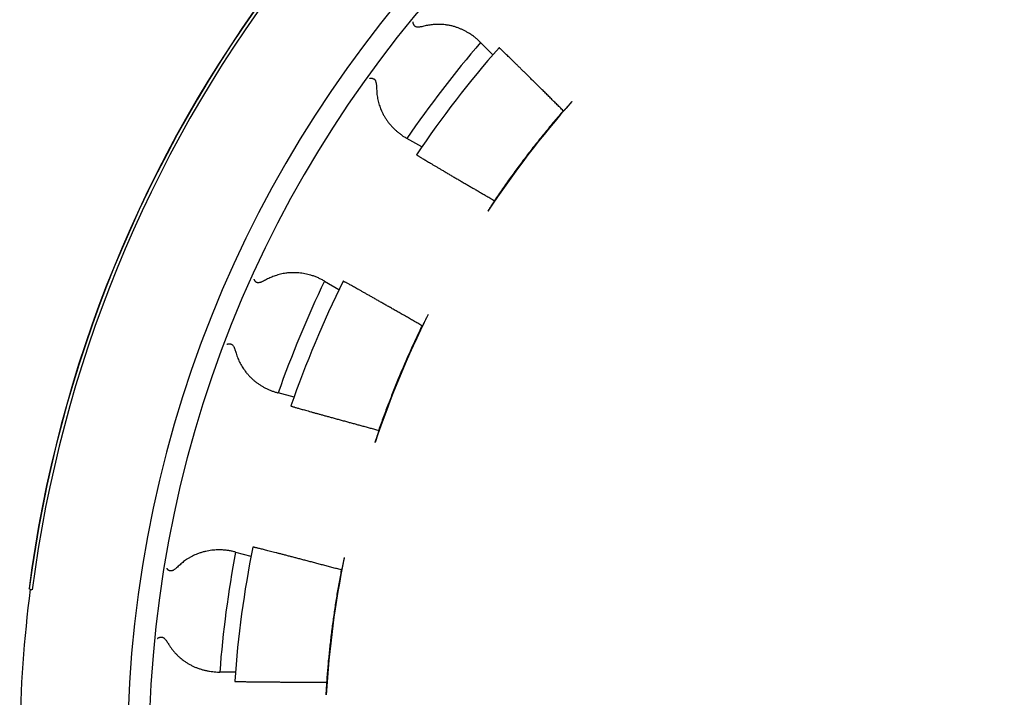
# Model space of a CAD drawing. Header units: millimetres. Extents: x 8 to 399, y 12 to 198.
# Tile 23 of 53: x 192 to 208, y 175 to 186. Entities that reach past the tile are written whole.
import ezdxf

# ---------------------------------------------------------------- set-up
doc = ezdxf.new("R2010")
doc.units = ezdxf.units.MM

msp = doc.modelspace()

# ---------------------------------------------------------------- linework, layer by layer
at = {"color": 7, "linetype": 'Continuous', "lineweight": 30}
for p, q in [((199.501, 185.701), (199.494, 185.708)), ((199.501, 185.701), (199.7, 185.502)), ((200.852, 184.591), (200.843, 184.591)), ((198.295, 184.146), (198.304, 184.141)), ((198.544, 184.003), (198.304, 184.141)), ((199.724, 183.132), (199.726, 183.124)), ((196.965, 181.823), (196.957, 181.828)), ((196.965, 181.823), (197.2, 181.687)), ((198.558, 181.1), (198.55, 181.098)), ((196.203, 180.009), (196.213, 180.006)), ((196.47, 179.937), (196.213, 180.006)), ((197.846, 179.399), (197.85, 179.392)), ((195.52, 177.421), (195.51, 177.423)), ((195.52, 177.421), (195.77, 177.353)), ((197.245, 177.134), (197.238, 177.13)), ((192.165, 176.826), (192.17, 176.824)), ((192.217, 176.804), (192.17, 176.824)), ((195.253, 175.471), (195.263, 175.471)), ((195.517, 175.471), (195.263, 175.471)), ((196.998, 175.307), (197.004, 175.301))]:
    msp.add_line(p, q, dxfattribs=at)
for centre, radius, start, end in [((212.963, 174.133), 19.2, 91.7908, 88.2092), ((212.963, 174.133), 18.85, 91.824, 88.176), ((212.963, 174.133), 20.971, 142.9781, 172.6219), ((212.963, 174.133), 20.966, 142.975, 172.625), ((212.963, 174.133), 20.916, 142.9387, 172.6613), ((212.963, 174.133), 17.75, 139.3247, 145.6753), ((212.963, 174.085), 17.5, 138.7813, 145.9729), ((212.963, 174.133), 16, 138.4754, 146.5246), ((212.963, 174.133), 17.75, 154.3247, 160.6753), ((212.963, 174.085), 17.5, 153.7564, 160.9573), ((212.963, 174.133), 16, 153.4754, 161.5246), ((212.963, 174.133), 17.75, 169.3247, 175.6753), ((212.963, 174.085), 17.5, 168.7408, 175.952), ((212.963, 174.133), 16, 168.4754, 176.5246), ((212.963, 174.133), 20.95, 172.6369, 179.2866)]:
    msp.add_arc(centre, radius, start, end, dxfattribs=at)
for points, knots in [([(198.403, 186.031), (198.403, 186.031), (198.402, 186.03), (198.402, 186.029), (198.401, 186.028), (198.401, 186.026), (198.401, 186.022), (198.401, 186.017), (198.403, 186.011), (198.405, 186.006), (198.407, 186.003), (198.408, 185.999), (198.41, 185.996), (198.412, 185.992), (198.415, 185.987), (198.42, 185.979), (198.426, 185.972), (198.428, 185.969)], [0, 0, 0, 0, 0.0239021, 0.0582215, 0.1029582, 0.1581116, 0.2478445, 0.3560861, 0.4828302, 0.5343267, 0.5842939, 0.6327326, 0.6796437, 0.725028, 0.7688867, 0.891279, 1, 1, 1, 1]), ([(199.494, 185.708), (199.48, 185.722), (199.451, 185.749), (199.406, 185.786), (199.359, 185.821), (199.313, 185.851), (199.268, 185.877), (199.225, 185.9), (199.18, 185.92), (199.134, 185.938), (199.086, 185.955), (199.035, 185.969), (198.981, 185.981), (198.93, 185.988), (198.882, 185.993), (198.838, 185.995), (198.793, 185.996), (198.751, 185.994), (198.711, 185.99), (198.674, 185.985), (198.636, 185.978), (198.611, 185.973), (198.599, 185.97)], [0, 0, 0, 0, 0.0636023, 0.1272559, 0.1909064, 0.2545044, 0.306882, 0.3593145, 0.4117595, 0.4641806, 0.5165487, 0.5731708, 0.6298205, 0.6864356, 0.7298832, 0.7733692, 0.8168483, 0.8602866, 0.8951002, 0.9299131, 0.964957, 1, 1, 1, 1]), ([(198.599, 185.969), (198.586, 185.966), (198.562, 185.961), (198.532, 185.955), (198.508, 185.952), (198.49, 185.951), (198.473, 185.951), (198.458, 185.953), (198.445, 185.956), (198.436, 185.961), (198.431, 185.967), (198.428, 185.969)], [0, 0, 0, 0, 0.197327, 0.394588, 0.494309, 0.594313, 0.69393, 0.79312, 0.861531, 0.929801, 1, 1, 1, 1]), ([(200.843, 184.591), (200.825, 184.61), (200.787, 184.647), (200.731, 184.703), (200.676, 184.757), (200.622, 184.812), (200.568, 184.865), (200.514, 184.918), (200.462, 184.97), (200.412, 185.02), (200.364, 185.067), (200.317, 185.113), (200.272, 185.158), (200.229, 185.201), (200.186, 185.242), (200.146, 185.282), (200.107, 185.321), (200.07, 185.356), (200.036, 185.39), (200.005, 185.421), (199.975, 185.45), (199.948, 185.476), (199.922, 185.501), (199.898, 185.524), (199.877, 185.544), (199.86, 185.561), (199.845, 185.575), (199.833, 185.586), (199.823, 185.596), (199.815, 185.603), (199.808, 185.609), (199.803, 185.614), (199.8, 185.616), (199.799, 185.616), (199.799, 185.616)], [0, 0, 0, 0, 0.032054, 0.064135, 0.096217, 0.12827, 0.161253, 0.194266, 0.22728, 0.260263, 0.292317, 0.324399, 0.356481, 0.388536, 0.421524, 0.454543, 0.487562, 0.52055, 0.552548, 0.584574, 0.6166, 0.648598, 0.681528, 0.714489, 0.74745, 0.78038, 0.807543, 0.834722, 0.861901, 0.889063, 0.916788, 0.944531, 0.972275, 1, 1, 1, 1]), ([(197.701, 185.117), (197.701, 185.117), (197.702, 185.117), (197.703, 185.118), (197.704, 185.119), (197.706, 185.12), (197.708, 185.121), (197.712, 185.121), (197.716, 185.122), (197.723, 185.121), (197.733, 185.12), (197.744, 185.117), (197.756, 185.113), (197.764, 185.11), (197.767, 185.108)], [0, 0, 0, 0, 0.023924, 0.05826, 0.103009, 0.15817, 0.223742, 0.299725, 0.386116, 0.482914, 0.632748, 0.768856, 0.891262, 1, 1, 1, 1]), ([(197.767, 185.108), (197.77, 185.106), (197.777, 185.103), (197.784, 185.095), (197.789, 185.087), (197.794, 185.077), (197.799, 185.062), (197.803, 185.043), (197.806, 185.024), (197.809, 185.001), (197.811, 184.974), (197.811, 184.954), (197.811, 184.943)], [0, 0, 0, 0, 0.0684322, 0.1397723, 0.1926186, 0.2454969, 0.3537039, 0.4604676, 0.5673852, 0.6742755, 0.8371252, 1, 1, 1, 1]), ([(197.811, 184.943), (197.812, 184.928), (197.813, 184.898), (197.817, 184.854), (197.824, 184.81), (197.832, 184.768), (197.842, 184.725), (197.855, 184.684), (197.869, 184.644), (197.886, 184.601), (197.907, 184.556), (197.932, 184.51), (197.959, 184.465), (197.988, 184.422), (198.02, 184.381), (198.054, 184.342), (198.089, 184.304), (198.127, 184.269), (198.166, 184.235), (198.208, 184.203), (198.25, 184.173), (198.28, 184.155), (198.295, 184.146)], [0, 0, 0, 0, 0.040959, 0.081967, 0.122983, 0.163954, 0.206281, 0.248644, 0.291013, 0.333348, 0.387531, 0.441767, 0.49601, 0.550205, 0.605915, 0.661667, 0.717424, 0.77314, 0.829708, 0.886277, 0.943138, 1, 1, 1, 1]), ([(200.984, 184.74), (200.98, 184.735), (200.973, 184.727), (200.962, 184.715), (200.951, 184.702), (200.94, 184.69), (200.93, 184.679), (200.92, 184.668), (200.911, 184.657), (200.902, 184.647), (200.893, 184.637), (200.886, 184.628), (200.879, 184.62), (200.872, 184.613), (200.867, 184.607), (200.862, 184.602), (200.858, 184.598), (200.855, 184.594), (200.852, 184.591), (200.852, 184.591), (200.852, 184.591)], [0, 0, 0, 0, 0.052925, 0.105849, 0.160307, 0.214765, 0.267692, 0.320618, 0.375088, 0.429559, 0.482387, 0.535216, 0.589572, 0.643928, 0.696895, 0.749862, 0.804345, 0.858828, 0.928993, 1, 1, 1, 1]), ([(200.843, 184.591), (200.794, 184.533), (200.694, 184.416), (200.548, 184.239), (200.404, 184.06), (200.263, 183.879), (200.124, 183.695), (199.988, 183.509), (199.854, 183.322), (199.767, 183.195), (199.724, 183.132)], [0, 0, 0, 0, 0.124787, 0.249587, 0.374387, 0.499173, 0.624374, 0.749587, 0.8748, 1, 1, 1, 1]), ([(198.459, 183.878), (198.459, 183.877), (198.46, 183.877), (198.464, 183.873), (198.471, 183.869), (198.481, 183.862), (198.494, 183.854), (198.511, 183.844), (198.531, 183.832), (198.553, 183.818), (198.578, 183.803), (198.606, 183.786), (198.636, 183.768), (198.67, 183.748), (198.706, 183.727), (198.746, 183.703), (198.788, 183.678), (198.832, 183.652), (198.878, 183.625), (198.926, 183.597), (198.977, 183.567), (199.029, 183.536), (199.085, 183.504), (199.143, 183.47), (199.203, 183.435), (199.261, 183.401), (199.318, 183.368), (199.372, 183.336), (199.428, 183.304), (199.485, 183.271), (199.543, 183.237), (199.602, 183.202), (199.663, 183.167), (199.704, 183.144), (199.724, 183.132)], [0, 0, 0, 0, 0.031857, 0.063741, 0.095625, 0.127482, 0.160264, 0.193076, 0.225888, 0.258671, 0.290527, 0.322411, 0.354295, 0.386152, 0.418932, 0.451742, 0.484552, 0.517333, 0.549214, 0.581124, 0.613033, 0.644915, 0.677718, 0.710552, 0.743385, 0.776189, 0.80386, 0.831549, 0.859238, 0.886909, 0.915173, 0.943455, 0.971737, 1, 1, 1, 1]), ([(199.617, 182.958), (199.62, 182.962), (199.626, 182.972), (199.635, 182.985), (199.644, 182.999), (199.653, 183.013), (199.661, 183.025), (199.67, 183.038), (199.678, 183.05), (199.685, 183.061), (199.692, 183.072), (199.699, 183.081), (199.704, 183.09), (199.71, 183.098), (199.714, 183.105), (199.718, 183.111), (199.721, 183.116), (199.724, 183.12), (199.726, 183.123), (199.726, 183.124), (199.726, 183.124)], [0, 0, 0, 0, 0.0529246, 0.105849, 0.160307, 0.2147649, 0.2676914, 0.3206178, 0.375088, 0.4295583, 0.4823867, 0.5352153, 0.5895713, 0.6439274, 0.6968942, 0.7498611, 0.8043439, 0.8588271, 0.9289925, 1, 1, 1, 1]), ([(195.819, 181.857), (195.819, 181.857), (195.819, 181.856), (195.819, 181.855), (195.819, 181.854), (195.819, 181.851), (195.82, 181.848), (195.822, 181.843), (195.825, 181.838), (195.828, 181.834), (195.83, 181.831), (195.833, 181.828), (195.835, 181.825), (195.838, 181.822), (195.843, 181.818), (195.85, 181.812), (195.857, 181.807), (195.86, 181.804)], [0, 0, 0, 0, 0.023902, 0.058221, 0.102958, 0.158112, 0.247844, 0.356086, 0.48283, 0.534327, 0.584294, 0.632733, 0.679644, 0.725028, 0.768887, 0.891279, 1, 1, 1, 1]), ([(196.024, 181.848), (196.013, 181.842), (195.991, 181.831), (195.964, 181.818), (195.941, 181.808), (195.924, 181.802), (195.908, 181.798), (195.893, 181.796), (195.88, 181.796), (195.869, 181.798), (195.863, 181.802), (195.86, 181.804)], [0, 0, 0, 0, 0.197327, 0.394588, 0.494309, 0.594313, 0.69393, 0.79312, 0.861531, 0.929801, 1, 1, 1, 1]), ([(196.957, 181.828), (196.939, 181.837), (196.905, 181.856), (196.852, 181.88), (196.798, 181.902), (196.745, 181.919), (196.695, 181.933), (196.648, 181.943), (196.599, 181.951), (196.55, 181.957), (196.499, 181.96), (196.446, 181.961), (196.391, 181.958), (196.339, 181.953), (196.292, 181.945), (196.249, 181.936), (196.206, 181.924), (196.165, 181.911), (196.128, 181.897), (196.093, 181.883), (196.059, 181.867), (196.036, 181.855), (196.024, 181.849)], [0, 0, 0, 0, 0.063602, 0.127256, 0.190906, 0.254504, 0.306882, 0.359314, 0.411759, 0.464181, 0.516549, 0.573171, 0.629821, 0.686436, 0.729883, 0.773369, 0.816848, 0.860287, 0.8951, 0.929913, 0.964957, 1, 1, 1, 1]), ([(198.55, 181.098), (198.526, 181.111), (198.48, 181.138), (198.412, 181.177), (198.344, 181.216), (198.278, 181.254), (198.211, 181.292), (198.146, 181.329), (198.082, 181.366), (198.02, 181.401), (197.961, 181.435), (197.904, 181.467), (197.849, 181.499), (197.796, 181.529), (197.744, 181.559), (197.694, 181.587), (197.646, 181.614), (197.601, 181.639), (197.559, 181.663), (197.521, 181.685), (197.484, 181.705), (197.45, 181.724), (197.419, 181.742), (197.39, 181.758), (197.364, 181.772), (197.342, 181.784), (197.324, 181.794), (197.309, 181.802), (197.296, 181.809), (197.286, 181.814), (197.277, 181.819), (197.271, 181.822), (197.267, 181.823), (197.267, 181.823), (197.266, 181.823)], [0, 0, 0, 0, 0.0319215, 0.0638706, 0.0958196, 0.127741, 0.1605879, 0.1934649, 0.2263418, 0.2591887, 0.2911108, 0.3230607, 0.3550105, 0.3869326, 0.4197848, 0.4526673, 0.4855498, 0.5184021, 0.5502686, 0.5821628, 0.614057, 0.6459236, 0.6787189, 0.7115444, 0.7443699, 0.7771652, 0.8047137, 0.8322801, 0.8598465, 0.887395, 0.9155367, 0.9436975, 0.9718583, 1, 1, 1, 1]), ([(198.647, 181.278), (198.643, 181.271), (198.637, 181.258), (198.627, 181.238), (198.617, 181.219), (198.608, 181.2), (198.599, 181.183), (198.591, 181.166), (198.584, 181.152), (198.577, 181.138), (198.571, 181.127), (198.567, 181.117), (198.563, 181.11), (198.56, 181.104), (198.558, 181.101), (198.558, 181.1), (198.558, 181.1)], [0, 0, 0, 0, 0.071511, 0.143248, 0.214757, 0.286275, 0.358023, 0.429542, 0.500919, 0.572524, 0.643903, 0.715457, 0.787238, 0.858795, 0.929397, 1, 1, 1, 1]), ([(198.55, 181.098), (198.517, 181.029), (198.451, 180.891), (198.355, 180.682), (198.263, 180.472), (198.173, 180.26), (198.087, 180.047), (198.003, 179.832), (197.923, 179.616), (197.871, 179.471), (197.846, 179.399)], [0, 0, 0, 0, 0.124787, 0.249587, 0.374387, 0.499173, 0.624374, 0.749587, 0.8748, 1, 1, 1, 1]), ([(195.378, 180.792), (195.378, 180.793), (195.379, 180.793), (195.379, 180.794), (195.38, 180.795), (195.382, 180.797), (195.384, 180.798), (195.387, 180.8), (195.392, 180.801), (195.398, 180.803), (195.408, 180.804), (195.42, 180.804), (195.432, 180.803), (195.44, 180.802), (195.444, 180.801)], [0, 0, 0, 0, 0.023924, 0.05826, 0.103009, 0.15817, 0.223742, 0.299725, 0.386116, 0.482914, 0.632748, 0.768856, 0.891262, 1, 1, 1, 1]), ([(195.444, 180.801), (195.448, 180.801), (195.455, 180.799), (195.464, 180.793), (195.471, 180.787), (195.478, 180.778), (195.487, 180.765), (195.496, 180.748), (195.504, 180.73), (195.512, 180.709), (195.521, 180.683), (195.527, 180.664), (195.53, 180.654)], [0, 0, 0, 0, 0.068432, 0.139772, 0.192619, 0.245497, 0.353704, 0.460468, 0.567385, 0.674275, 0.837125, 1, 1, 1, 1]), ([(195.529, 180.653), (195.534, 180.639), (195.543, 180.61), (195.558, 180.568), (195.576, 180.528), (195.595, 180.489), (195.616, 180.451), (195.639, 180.414), (195.663, 180.379), (195.691, 180.342), (195.722, 180.304), (195.758, 180.266), (195.796, 180.23), (195.835, 180.196), (195.876, 180.165), (195.919, 180.135), (195.964, 180.108), (196.009, 180.084), (196.056, 180.061), (196.104, 180.041), (196.153, 180.024), (196.186, 180.014), (196.203, 180.009)], [0, 0, 0, 0, 0.040959, 0.081967, 0.122983, 0.163954, 0.206281, 0.248644, 0.291013, 0.333348, 0.387531, 0.441767, 0.49601, 0.550205, 0.605915, 0.661667, 0.717424, 0.77314, 0.829708, 0.886277, 0.943138, 1, 1, 1, 1]), ([(196.42, 179.795), (196.42, 179.794), (196.421, 179.794), (196.426, 179.792), (196.434, 179.789), (196.446, 179.785), (196.461, 179.781), (196.479, 179.775), (196.501, 179.769), (196.527, 179.761), (196.555, 179.753), (196.586, 179.744), (196.62, 179.735), (196.657, 179.724), (196.698, 179.713), (196.742, 179.7), (196.789, 179.687), (196.839, 179.673), (196.891, 179.659), (196.944, 179.644), (197, 179.629), (197.06, 179.613), (197.121, 179.596), (197.186, 179.578), (197.253, 179.56), (197.319, 179.542), (197.383, 179.524), (197.445, 179.507), (197.508, 179.49), (197.573, 179.473), (197.639, 179.455), (197.707, 179.436), (197.776, 179.418), (197.823, 179.405), (197.846, 179.399)], [0, 0, 0, 0, 0.031715, 0.063458, 0.0952, 0.126915, 0.159552, 0.192218, 0.224885, 0.257522, 0.289237, 0.320979, 0.352721, 0.384436, 0.417071, 0.449735, 0.4824, 0.515034, 0.546775, 0.578542, 0.61031, 0.642051, 0.674709, 0.707396, 0.740084, 0.772742, 0.800827, 0.828931, 0.857035, 0.885119, 0.91383, 0.94256, 0.97129, 1, 1, 1, 1]), ([(197.787, 179.203), (197.789, 179.208), (197.792, 179.219), (197.798, 179.234), (197.803, 179.25), (197.808, 179.265), (197.813, 179.28), (197.818, 179.294), (197.822, 179.308), (197.827, 179.321), (197.831, 179.332), (197.834, 179.343), (197.838, 179.354), (197.841, 179.363), (197.843, 179.37), (197.846, 179.377), (197.847, 179.383), (197.849, 179.387), (197.85, 179.391), (197.85, 179.391), (197.85, 179.392)], [0, 0, 0, 0, 0.052925, 0.105849, 0.160307, 0.214765, 0.267691, 0.320618, 0.375088, 0.429558, 0.482387, 0.535215, 0.589571, 0.643927, 0.696894, 0.749861, 0.804344, 0.858827, 0.928992, 1, 1, 1, 1]), ([(195.51, 177.423), (195.491, 177.428), (195.453, 177.437), (195.396, 177.447), (195.338, 177.453), (195.283, 177.456), (195.231, 177.457), (195.182, 177.454), (195.133, 177.45), (195.084, 177.443), (195.034, 177.432), (194.983, 177.419), (194.93, 177.402), (194.882, 177.384), (194.838, 177.364), (194.799, 177.344), (194.76, 177.322), (194.724, 177.299), (194.692, 177.276), (194.662, 177.253), (194.633, 177.228), (194.614, 177.211), (194.604, 177.202)], [0, 0, 0, 0, 0.063602, 0.127256, 0.190906, 0.254504, 0.306882, 0.359314, 0.411759, 0.464181, 0.516549, 0.573171, 0.629821, 0.686436, 0.729883, 0.773369, 0.816848, 0.860287, 0.8951, 0.929913, 0.964957, 1, 1, 1, 1]), ([(197.238, 177.13), (197.212, 177.137), (197.16, 177.151), (197.084, 177.171), (197.009, 177.191), (196.934, 177.211), (196.86, 177.23), (196.787, 177.25), (196.716, 177.269), (196.647, 177.287), (196.58, 177.304), (196.517, 177.321), (196.455, 177.337), (196.395, 177.352), (196.337, 177.368), (196.281, 177.382), (196.228, 177.396), (196.177, 177.409), (196.131, 177.421), (196.087, 177.432), (196.046, 177.443), (196.008, 177.452), (195.972, 177.461), (195.94, 177.47), (195.91, 177.477), (195.885, 177.483), (195.865, 177.488), (195.848, 177.492), (195.833, 177.495), (195.821, 177.498), (195.811, 177.5), (195.805, 177.501), (195.8, 177.502), (195.8, 177.502), (195.799, 177.502)], [0, 0, 0, 0, 0.031773, 0.063574, 0.095374, 0.127147, 0.159841, 0.192565, 0.225289, 0.257983, 0.289757, 0.321558, 0.353359, 0.385133, 0.417833, 0.450562, 0.483292, 0.515991, 0.54771, 0.579456, 0.611202, 0.642921, 0.675564, 0.708237, 0.74091, 0.773554, 0.801535, 0.829536, 0.857537, 0.885519, 0.914129, 0.942759, 0.97139, 1, 1, 1, 1]), ([(194.605, 177.201), (194.595, 177.193), (194.577, 177.176), (194.554, 177.156), (194.535, 177.141), (194.52, 177.131), (194.505, 177.123), (194.491, 177.117), (194.478, 177.114), (194.467, 177.113), (194.46, 177.115), (194.457, 177.116)], [0, 0, 0, 0, 0.197327, 0.394588, 0.494309, 0.594313, 0.69393, 0.79312, 0.861531, 0.929801, 1, 1, 1, 1]), ([(197.285, 177.329), (197.284, 177.324), (197.282, 177.313), (197.278, 177.297), (197.275, 177.281), (197.272, 177.265), (197.269, 177.25), (197.266, 177.235), (197.263, 177.221), (197.26, 177.207), (197.258, 177.195), (197.256, 177.184), (197.254, 177.173), (197.252, 177.164), (197.25, 177.156), (197.248, 177.149), (197.247, 177.143), (197.246, 177.139), (197.245, 177.135), (197.245, 177.135), (197.245, 177.134)], [0, 0, 0, 0, 0.052925, 0.105849, 0.160307, 0.214765, 0.267692, 0.320618, 0.375088, 0.429559, 0.482387, 0.535216, 0.589572, 0.643928, 0.696895, 0.749862, 0.804345, 0.858828, 0.928993, 1, 1, 1, 1]), ([(194.404, 177.157), (194.404, 177.157), (194.404, 177.156), (194.404, 177.155), (194.404, 177.154), (194.405, 177.151), (194.407, 177.148), (194.41, 177.144), (194.414, 177.14), (194.419, 177.136), (194.422, 177.134), (194.425, 177.132), (194.428, 177.13), (194.432, 177.128), (194.437, 177.125), (194.445, 177.121), (194.453, 177.118), (194.457, 177.116)], [0, 0, 0, 0, 0.023902, 0.058221, 0.102958, 0.158112, 0.247844, 0.356086, 0.48283, 0.534327, 0.584294, 0.632733, 0.679644, 0.725028, 0.768887, 0.891279, 1, 1, 1, 1]), ([(197.238, 177.13), (197.224, 177.055), (197.196, 176.904), (197.158, 176.677), (197.123, 176.45), (197.091, 176.222), (197.063, 175.994), (197.038, 175.765), (197.016, 175.536), (197.004, 175.383), (196.998, 175.307)], [0, 0, 0, 0, 0.125, 0.25, 0.375, 0.5, 0.625, 0.75, 0.875, 1, 1, 1, 1]), ([(194.254, 176.014), (194.254, 176.015), (194.254, 176.015), (194.254, 176.016), (194.255, 176.018), (194.256, 176.019), (194.258, 176.021), (194.26, 176.024), (194.264, 176.026), (194.271, 176.03), (194.279, 176.033), (194.291, 176.036), (194.303, 176.038), (194.311, 176.04), (194.315, 176.04)], [0, 0, 0, 0, 0.023924, 0.05826, 0.103009, 0.15817, 0.223742, 0.299725, 0.386116, 0.482914, 0.632748, 0.768856, 0.891262, 1, 1, 1, 1]), ([(194.315, 176.04), (194.319, 176.04), (194.326, 176.041), (194.336, 176.037), (194.344, 176.033), (194.354, 176.026), (194.366, 176.016), (194.379, 176.002), (194.391, 175.987), (194.405, 175.968), (194.42, 175.946), (194.43, 175.928), (194.436, 175.92)], [0, 0, 0, 0, 0.068432, 0.139772, 0.192619, 0.245497, 0.353704, 0.460468, 0.567385, 0.674275, 0.837125, 1, 1, 1, 1]), ([(194.436, 175.919), (194.444, 175.906), (194.46, 175.881), (194.486, 175.845), (194.513, 175.81), (194.542, 175.777), (194.572, 175.746), (194.603, 175.716), (194.636, 175.689), (194.672, 175.66), (194.712, 175.632), (194.757, 175.604), (194.803, 175.579), (194.849, 175.557), (194.897, 175.537), (194.947, 175.52), (194.996, 175.505), (195.047, 175.493), (195.097, 175.483), (195.149, 175.477), (195.201, 175.472), (195.236, 175.471), (195.253, 175.471)], [0, 0, 0, 0, 0.040959, 0.081967, 0.122983, 0.163954, 0.206281, 0.248644, 0.291013, 0.333348, 0.387531, 0.441767, 0.49601, 0.550205, 0.605915, 0.661667, 0.717424, 0.77314, 0.829708, 0.886277, 0.943138, 1, 1, 1, 1]), ([(195.506, 175.32), (195.506, 175.32), (195.507, 175.32), (195.512, 175.319), (195.521, 175.319), (195.533, 175.318), (195.549, 175.317), (195.568, 175.317), (195.591, 175.316), (195.618, 175.316), (195.647, 175.315), (195.679, 175.315), (195.715, 175.314), (195.753, 175.314), (195.796, 175.313), (195.842, 175.313), (195.891, 175.312), (195.942, 175.312), (195.996, 175.311), (196.051, 175.311), (196.11, 175.31), (196.171, 175.31), (196.235, 175.309), (196.302, 175.309), (196.372, 175.309), (196.44, 175.308), (196.507, 175.308), (196.573, 175.308), (196.64, 175.308), (196.709, 175.307), (196.779, 175.307), (196.851, 175.307), (196.924, 175.307), (196.973, 175.307), (196.998, 175.307)], [0, 0, 0, 0, 0.031562, 0.063152, 0.094741, 0.126303, 0.158782, 0.191291, 0.2238, 0.256279, 0.287841, 0.319431, 0.35102, 0.382582, 0.415059, 0.447566, 0.480073, 0.51255, 0.544137, 0.575752, 0.607366, 0.638954, 0.671454, 0.703985, 0.736515, 0.769015, 0.797547, 0.826098, 0.854649, 0.88318, 0.912375, 0.94159, 0.970806, 1, 1, 1, 1]), ([(196.992, 175.102), (196.992, 175.108), (196.993, 175.119), (196.994, 175.135), (196.995, 175.152), (196.996, 175.168), (196.997, 175.183), (196.998, 175.198), (196.999, 175.213), (197, 175.226), (197, 175.239), (197.001, 175.25), (197.002, 175.261), (197.002, 175.271), (197.003, 175.279), (197.003, 175.286), (197.004, 175.292), (197.004, 175.297), (197.004, 175.3), (197.004, 175.301), (197.004, 175.301)], [0, 0, 0, 0, 0.0529246, 0.105849, 0.160307, 0.2147649, 0.2676914, 0.3206178, 0.375088, 0.4295583, 0.4823867, 0.5352153, 0.5895713, 0.6439274, 0.6968942, 0.7498611, 0.8043439, 0.8588271, 0.9289925, 1, 1, 1, 1])]:
    msp.add_open_spline(points, degree=3, knots=knots, dxfattribs=at)

doc.saveas('drawing.dxf')
